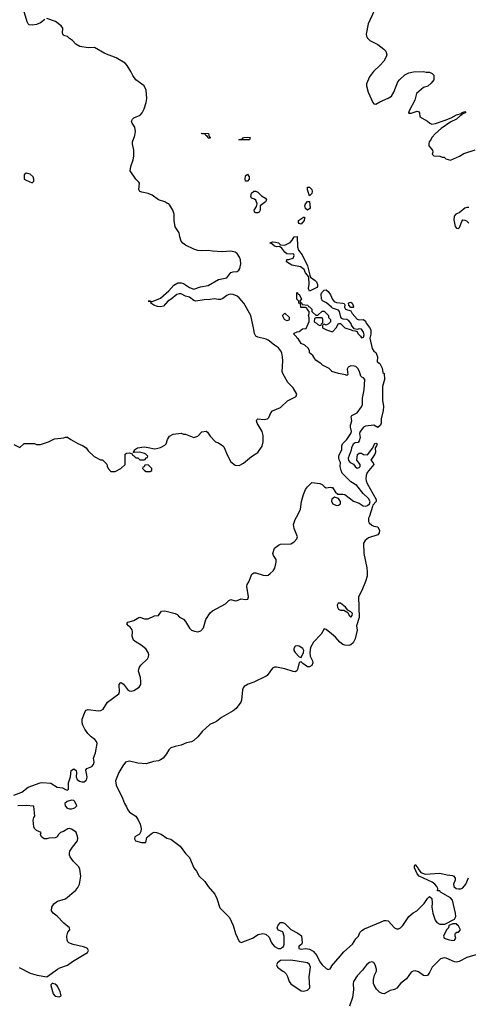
# Model space of a CAD drawing. Header units: inches. Extents: x 2396598 to 2566999, y 262085 to 451979.
# Tile 163 of 256: x 2436988 to 2441324, y 412950 to 422471. Entities that reach past the tile are written whole.
import ezdxf

# ---------------------------------------------------------------- set-up
doc = ezdxf.new("R2010")
doc.units = ezdxf.units.IN
doc.header["$MEASUREMENT"] = 0
for name, color, linetype in [('C4431', 7, 'Continuous'), ('C4432', 7, 'Continuous'), ('C4441', 7, 'Continuous'), ('C4442', 7, 'Continuous')]:
    doc.layers.add(name, color=color, linetype=linetype)

msp = doc.modelspace()

# ---------------------------------------------------------------- linework, layer by layer
at = {"layer": 'C4431', "color": 5}
for points, elevation in [([(2436930, 418362), (2436990, 418334), (2437030, 418372), (2437130, 418371.3), (2437150, 418362), (2437190, 418362), (2437266, 418390), (2437323.1, 418416.9), (2437414, 418426), (2437430, 418434), (2437450, 418434), (2437482, 418410), (2437550, 418371.3), (2437594.4, 418354.4), (2437630, 418331.3), (2437650, 418302), (2437706.4, 418246.4), (2437770, 418214), (2437790, 418214), (2437830, 418174), (2437832.7, 418152.7), (2437842, 418130), (2437870, 418102), (2437910, 418102), (2437966, 418130), (2438006, 418170), (2438006, 418270), (2438020.4, 418279.6), (2438050, 418282), (2438074, 418274), (2438078, 418258), (2438092.7, 418252.7), (2438110, 418234), (2438130, 418234), (2438150, 418214), (2438190, 418214), (2438202, 418218), (2438210, 418234), (2438222, 418238), (2438226, 418250), (2438206, 418270), (2438194.6, 418274.6), (2438150, 418288), (2438086, 418286), (2438098, 418302), (2438098, 418310), (2438126, 418330), (2438190, 418338.8), (2438230, 418334.8), (2438290, 418321), (2438310, 418324.7), (2438350, 418334.8), (2438390, 418356), (2438404, 418370), (2438415.3, 418410), (2438436.4, 418443.6), (2438470, 418462), (2438550, 418472), (2438570, 418462), (2438590, 418462), (2438670, 418432), (2438710, 418444.7), (2438750, 418486), (2438790, 418491.3), (2438802.8, 418482.8), (2438830, 418442), (2438882, 418390), (2438910, 418378), (2438950, 418351.3), (2438959.8, 418339.8), (2438995.9, 418255.9), (2439030, 418196), (2439070, 418162.8), (2439110, 418161), (2439150, 418181), (2439230, 418246), (2439290, 418284.7), (2439332.9, 418347.1), (2439341.2, 418390), (2439341.2, 418450), (2439331.6, 418490), (2439282.9, 418570), (2439276, 418590), (2439279, 418601), (2439289.6, 418610.4), (2439350, 418603), (2439382, 418610), (2439394.8, 418625.2), (2439414, 418670), (2439432.1, 418687.9), (2439510, 418722), (2439576.2, 418783.8), (2439654.8, 418825.2), (2439660.7, 418830), (2439667.6, 418850), (2439630, 418909.5), (2439580.8, 418960.8), (2439531, 419050), (2439525.3, 419070), (2439530.7, 419170), (2439528.2, 419210), (2439520.3, 419250), (2439510, 419273), (2439490, 419297.6), (2439450, 419322.8), (2439390, 419372.5), (2439370, 419382.5), (2439290, 419399.4), (2439270, 419411.1), (2439257.2, 419437.2), (2439249.1, 419490.9), (2439220.4, 419610), (2439153.7, 419730), (2439110, 419780.3), (2439090, 419796.2), (2439050, 419812.4), (2439030, 419815.7), (2439010, 419812.9), (2438990, 419803.5), (2438950, 419773.5), (2438930, 419764.8), (2438910, 419764), (2438870, 419772.5), (2438830, 419764.3), (2438770, 419763.2), (2438690, 419748.1), (2438670, 419755.5), (2438630, 419788.2), (2438590, 419798.5), (2438550, 419818.5), (2438530, 419821.1), (2438507, 419813), (2438451.8, 419768.2), (2438418.3, 419750), (2438378.4, 419701.6), (2438350, 419695.3), (2438318.4, 419698.4), (2438286, 419710), (2438255.3, 419730), (2438258, 419738), (2438248.9, 419748.9), (2438229, 419750), (2438254, 419750), (2438262, 419742), (2438350, 419776.5), (2438428.7, 419850), (2438477.4, 419902.6), (2438515, 419925), (2438550, 419926.6), (2438570, 419920.2), (2438630, 419880.6), (2438670, 419865.2), (2438734.1, 419885.9), (2438810, 419898.7), (2438910, 419957.8), (2438990, 419975.3), (2439010, 420000)], 40), ([(2439791.6, 420000), (2439794, 419990), (2439799.8, 419979.8), (2439842.8, 419950), (2439855.5, 419935.5), (2439867.3, 419910), (2439866, 419890), (2439859.1, 419880.9), (2439790, 419846), (2439778, 419870), (2439785.6, 419914.4), (2439782, 419982), (2439768.3, 420000)], 20), ([(2440000, 419076.3), (2439978.7, 419098.7), (2439915.3, 419130), (2439903.2, 419143.2), (2439850, 419179), (2439839, 419190), (2439822, 419222), (2439788.7, 419250), (2439788, 419270), (2439778, 419290), (2439743.1, 419323.1), (2439710, 419339), (2439681.5, 419381.5), (2439669.4, 419390), (2439663.7, 419403.7), (2439638, 419430), (2439642, 419438), (2439670, 419452), (2439690, 419454), (2439720.4, 419479.6), (2439755.3, 419484.7), (2439787.3, 419552.7), (2439787.3, 419587.3), (2439778, 419610), (2439786, 419630), (2439786, 419650), (2439766, 419670), (2439762, 419682), (2439750, 419686), (2439710, 419686), (2439706, 419690), (2439702, 419722), (2439686, 419730), (2439686, 419750), (2439668, 419768), (2439667.3, 419832.7), (2439674, 419830), (2439678, 419818), (2439690, 419814), (2439712, 419770), (2439694, 419750), (2439698, 419738), (2439712, 419732), (2439718, 419718), (2439774, 419710), (2439778, 419698), (2439790, 419694), (2439810.9, 419670.9), (2439812, 419650), (2439819.6, 419639.6), (2439850, 419612), (2439870, 419612), (2439910, 419652), (2439930, 419651.3), (2439974, 419610), (2439974, 419590), (2439991.6, 419571.6), (2439991.6, 419548.4), (2439971.6, 419528.4), (2439950, 419518), (2439930, 419526), (2439918, 419522), (2439914, 419510), (2439914, 419490), (2439954, 419470), (2440000, 419455.2)], 20), ([(2440000, 419690), (2439952, 419732), (2439913.2, 419753.2), (2439904, 419770), (2439902, 419818), (2439906.6, 419833.4), (2439930, 419854.8), (2439950, 419858.8), (2439970, 419841), (2439991, 419810), (2440000, 419787.2)], 20), ([(2436930, 414971.6), (2437010, 415002), (2437070, 415048.7), (2437187.5, 415092.5), (2437210, 415095.2), (2437290, 415087.9), (2437350, 415048), (2437401.7, 415041.7), (2437430, 415025.3), (2437450, 415020.4), (2437459.6, 415030), (2437458.4, 415090), (2437479.6, 415150), (2437485.1, 415210), (2437510, 415224.9), (2437533.4, 415210), (2437537.1, 415190), (2437533.7, 415150), (2437544.2, 415124.2), (2437567, 415107), (2437590, 415099.7), (2437610, 415101.5), (2437630, 415117.1), (2437638.3, 415130), (2437640.4, 415150), (2437626.3, 415213.7), (2437637.2, 415230), (2437684.5, 415250), (2437701.1, 415270), (2437706.6, 415290), (2437702, 415330), (2437719.7, 415380.3), (2437736, 415470), (2437729.7, 415490), (2437715.1, 415510), (2437677.5, 415537.5), (2437647.2, 415567.2), (2437618.4, 415610), (2437598.5, 415650), (2437593.3, 415670), (2437593.5, 415706.5), (2437620.6, 415779.4), (2437630, 415794), (2437650, 415799.5), (2437750, 415786.5), (2437770.8, 415789.2), (2437796.1, 415803.9), (2437838, 415870), (2437946.7, 415953.3), (2437951.3, 415970), (2437950, 416042), (2437961.6, 416058.4), (2437970, 416062), (2437990, 416044.9), (2438030, 415994.9), (2438050, 415979.5), (2438070, 415978), (2438090, 415983.7), (2438142.2, 416017.8), (2438157.6, 416042.4), (2438160.3, 416070), (2438155.4, 416110), (2438137.3, 416170), (2438139.5, 416190), (2438146.3, 416210), (2438159.8, 416230), (2438222.6, 416290), (2438233.7, 416310), (2438236.4, 416330), (2438231.2, 416350), (2438207.5, 416387.5), (2438162.9, 416422.9), (2438114, 416450), (2438088.7, 416470), (2438075.3, 416510), (2438079.3, 416550), (2438075.1, 416570), (2438056.9, 416596.9), (2438039, 416610), (2438024, 416630), (2438034, 416646), (2438090, 416660.3), (2438138, 416690), (2438150, 416691.7), (2438195.6, 416675.6), (2438230, 416678.4), (2438290, 416704.9), (2438329.4, 416710.6), (2438357.2, 416750), (2438390, 416755.8), (2438490, 416730.1), (2438510, 416718), (2438533.2, 416693.2), (2438570, 416672.4), (2438590, 416651.7), (2438628.1, 416588.1), (2438648.8, 416568.8), (2438676.7, 416556.7), (2438710, 416552.7), (2438738, 416562), (2438763.9, 416590), (2438786.3, 416670), (2438830, 416733.8), (2438850, 416753), (2438977.8, 416822.2), (2439010, 416854), (2439030, 416865.5), (2439070, 416850.3), (2439090, 416853.1), (2439130, 416870.3), (2439170, 416864.4), (2439191.4, 416868.6), (2439198.4, 416890), (2439182.9, 416990), (2439185.1, 417010), (2439204.1, 417035.9), (2439232.7, 417110), (2439250, 417121.6), (2439270, 417122.4), (2439339.6, 417099.6), (2439370, 417095.6), (2439390, 417100.3), (2439410, 417114.3), (2439437.5, 417142.5), (2439452.6, 417167.4), (2439465.3, 417225.3), (2439465.4, 417250), (2439439.7, 417290), (2439433.3, 417310), (2439450, 417361), (2439489, 417390), (2439510, 417398.4), (2439610, 417403.6), (2439639.8, 417420.2), (2439668, 417450), (2439673.6, 417470), (2439639.2, 417550), (2439635.6, 417590), (2439650, 417637.3), (2439677, 417683), (2439701.8, 417738.2), (2439711.5, 417810), (2439730, 417878), (2439750, 417926), (2439770, 417954), (2439810, 417994.8), (2439890, 417986), (2439910, 417976), (2439933.2, 417953.2), (2439950, 417944), (2439989.6, 417950.4), (2440000, 417947.9)], 20), ([(2440000, 416531.8), (2439950, 416574.5), (2439930, 416579), (2439900.3, 416530), (2439827.2, 416452.8), (2439800.2, 416399.8), (2439792.3, 416350), (2439796.5, 416316.5), (2439816.4, 416270), (2439820.4, 416250), (2439810, 416226.6), (2439790, 416212.7), (2439770, 416213.2), (2439723.7, 416243.7), (2439710, 416262), (2439690, 416255.3), (2439673, 416187), (2439665.8, 416174.2), (2439650, 416165.1), (2439630, 416166.9), (2439550, 416193), (2439470, 416209.3), (2439450, 416209.3), (2439430, 416198.4), (2439379.5, 416130), (2439370, 416123.5), (2439250, 416064.1), (2439194.7, 416045.3), (2439158.6, 416021.4), (2439149.3, 416010.7), (2439141.5, 415990), (2439132.1, 415890), (2439125.2, 415870), (2439079.2, 415810), (2439050, 415786.8), (2438937, 415723), (2438890, 415685.4), (2438825.4, 415654.6), (2438751.8, 415588.2), (2438710, 415534.4), (2438670, 415499.5), (2438650, 415488.9), (2438601.1, 415478.9), (2438550, 415454.5), (2438490, 415442.1), (2438450, 415428.5), (2438428.5, 415411.5), (2438405.5, 415370), (2438374.3, 415330), (2438350, 415312.8), (2438330, 415305.2), (2438282.6, 415297.4), (2438210, 415274), (2438130, 415280.5), (2438050, 415300.4), (2438010.3, 415289.7), (2437983.9, 415256.1), (2437945.5, 415190), (2437914, 415110), (2437919.3, 415070), (2437982.6, 414942.6), (2438002, 414890), (2438020.6, 414860.6), (2438031.8, 414830), (2438050, 414806.4), (2438110.1, 414770.1), (2438134, 414734), (2438154, 414690), (2438162.3, 414650), (2438159.5, 414620.5), (2438144.7, 414595.3), (2438102.4, 414570), (2438097.1, 414550), (2438108.2, 414530), (2438164.7, 414515.3), (2438206, 414514), (2438218, 414562), (2438238, 414582), (2438272.1, 414607.9), (2438287.5, 414612.5), (2438309.6, 414610.4), (2438355.6, 414595.6), (2438410, 414555.5), (2438450, 414544.9), (2438537.6, 414477.6), (2438590, 414408.2), (2438629, 414369), (2438670, 414270.7), (2438695.9, 414235.9), (2438721.7, 414190), (2438777.2, 414137.2), (2438808.1, 414090), (2438873.3, 414013.3), (2438893.1, 413973.1), (2438923.4, 413883.4), (2439014.8, 413790), (2439050.5, 413710), (2439072.8, 413632.8), (2439110, 413558), (2439130, 413546.8), (2439239, 413590), (2439294, 413626), (2439334.8, 413634.8), (2439367.1, 413627.1), (2439398.8, 413598.8), (2439418.8, 413550), (2439430.8, 413530), (2439450.7, 413510), (2439484.7, 413490), (2439510, 413490.5), (2439538, 413510), (2439545.1, 413530), (2439543.6, 413610), (2439530, 413649.2), (2439485.6, 413665.6), (2439477.2, 413690), (2439486.8, 413713.2), (2439510, 413742), (2439530, 413741), (2439550, 413730.8), (2439610, 413673.4), (2439676.3, 413636.3), (2439711, 413611), (2439716.9, 413543.1), (2439711.1, 413528.9), (2439687.3, 413512.7), (2439686.8, 413490), (2439710, 413483), (2439750, 413488.4), (2439770, 413486.4), (2439790, 413481.6), (2439823.6, 413463.6), (2439860, 413420), (2439890, 413360.4), (2439910, 413332.4), (2439950, 413296), (2439970, 413286.8), (2439990, 413291.3), (2440000, 413311.1)], 20), ([(2436984.1, 413304.1), (2437090.7, 413250), (2437156, 413230), (2437250, 413214), (2437354, 413290), (2437376.9, 413303.1), (2437450, 413327.7), (2437497.1, 413362.9), (2437643, 413450), (2437653.5, 413470), (2437642, 413490), (2437630, 413496.8), (2437605.9, 413505.9), (2437506.3, 413526.3), (2437464.5, 413544.5), (2437454, 413554), (2437445.6, 413570), (2437443.6, 413610), (2437454.5, 413645.5), (2437471.8, 413670), (2437468.7, 413690), (2437414.1, 413734.1), (2437350, 413800.7), (2437313.2, 413830), (2437294, 413854), (2437297.2, 413890), (2437318, 413922), (2437354.5, 413945.5), (2437430, 413970.6), (2437530, 414054), (2437550, 414078.8), (2437567, 414110), (2437579.7, 414190), (2437570, 414255.3), (2437558.7, 414278.7), (2437509, 414330), (2437474.6, 414374.6), (2437468.4, 414391.6), (2437468, 414410), (2437474, 414430), (2437498.4, 414470), (2437545.4, 414530), (2437550, 414558), (2437534.2, 414614.1), (2437490, 414643.7), (2437470, 414649.3), (2437453.7, 414646.3), (2437410, 414619), (2437382, 414610), (2437362, 414590), (2437351.1, 414568.9), (2437330, 414558), (2437270, 414555.3), (2437250, 414548.7), (2437226, 414550), (2437198, 414570), (2437188, 414590), (2437195.3, 414610), (2437150, 414628.7), (2437130, 414648.7), (2437124.1, 414664.1), (2437119.3, 414730), (2437125.6, 414754.4), (2437135.3, 414770), (2437126, 414866), (2437052, 414872), (2436970, 414869.6)], 20)]:
    msp.add_lwpolyline(points, dxfattribs=dict(at, elevation=elevation))
for points, elevation in [([(2439570, 419558), (2439548.7, 419570), (2439528, 419610), (2439550, 419634), (2439592.7, 419592.7), (2439594, 419570), (2439590, 419566)], 20), ([(2439910, 419586), (2439850, 419586), (2439838, 419582), (2439834, 419550), (2439856.9, 419536.9), (2439870, 419522), (2439890, 419514), (2439902, 419518), (2439906, 419530), (2439918, 419542), (2439918, 419570)], 20), ([(2438230, 418166), (2438198, 418162), (2438192.7, 418147.3), (2438178, 418142), (2438174, 418130), (2438194, 418110), (2438210, 418102), (2438250, 418102), (2438266, 418110), (2438266, 418130)], 40), ([(2439670, 416416.4), (2439650, 416411.3), (2439636.4, 416390), (2439637.1, 416370), (2439650.5, 416350), (2439690, 416310.8), (2439710, 416302), (2439732, 416350), (2439734, 416370), (2439723.6, 416390), (2439690, 416413.5)], 20), ([(2437490, 414922.6), (2437448.4, 414911.6), (2437423.8, 414890), (2437428.1, 414868.1), (2437446.6, 414846.6), (2437470, 414839.1), (2437490, 414839.1), (2437510, 414845.5), (2437522, 414850), (2437539, 414870), (2437520.7, 414910), (2437510, 414919.6)], 20), ([(2439610, 413375.6), (2439510, 413371.6), (2439479.1, 413350), (2439470.6, 413330), (2439479.1, 413310), (2439530, 413270.7), (2439544.4, 413264.4), (2439563.9, 413243.9), (2439577.8, 413217.8), (2439593.8, 413170), (2439610, 413147.8), (2439710, 413080.6), (2439730, 413076.6), (2439770, 413087.6), (2439790.6, 413110), (2439785.7, 413214.3), (2439798.4, 413310), (2439790, 413334), (2439770, 413349.7), (2439750, 413354.6)], 20), ([(2437310, 413152.3), (2437302, 413150), (2437290, 413138), (2437288.8, 413130), (2437311, 413050), (2437330, 413028), (2437370, 413022.8), (2437388, 413032), (2437379.3, 413070), (2437357.2, 413117.2), (2437350, 413129), (2437330, 413145.2)], 20)]:
    msp.add_lwpolyline(points, close=True, dxfattribs=dict(at, elevation=elevation))
at = {"layer": 'C4432', "color": 5}
for points, elevation in [([(2437230, 422473.7), (2437190, 422439.1), (2437150, 422423.6), (2437110, 422416), (2437080.9, 422420.9), (2437069.4, 422429.4), (2437061.2, 422450), (2437025.2, 422570)], 40), ([(2439010, 420000), (2439030, 420024.6), (2439050, 420031.9), (2439090, 420036.1), (2439105.7, 420050), (2439114.5, 420065.5), (2439126, 420110), (2439121.6, 420150), (2439114, 420174), (2439090, 420209.7), (2439070, 420223.1), (2439030, 420230.8), (2438946.4, 420226.4), (2438851.2, 420231.2), (2438810, 420238.3), (2438750, 420235.1), (2438710, 420238.9), (2438670, 420251.2), (2438590, 420291.5), (2438566, 420310), (2438549.7, 420330), (2438535.1, 420370), (2438529.3, 420410), (2438490, 420468.7), (2438480.5, 420530), (2438480.7, 420590), (2438468, 420628), (2438438.6, 420678.6), (2438430, 420688.7), (2438410, 420695.3), (2438389.6, 420709.6), (2438329.8, 420729.8), (2438270, 420774.5), (2438230, 420789.4), (2438170, 420801.2), (2438149, 420810), (2438139, 420830), (2438145.2, 420890), (2438140.2, 420900.2), (2438110, 420929.3), (2438057, 421010), (2438060.9, 421050), (2438084.2, 421115.8), (2438091.3, 421150), (2438092, 421210), (2438077.8, 421270), (2438077.3, 421290), (2438102, 421350), (2438108.6, 421390), (2438100.2, 421430), (2438074.5, 421470), (2438069.9, 421490), (2438077, 421510), (2438090, 421520.8), (2438153.1, 421546.8), (2438171, 421569), (2438190.3, 421609.7), (2438211.5, 421670), (2438215.8, 421710), (2438211.7, 421790), (2438191.7, 421830), (2438109.6, 421890), (2438080.5, 421930), (2438062.4, 421970), (2438026.7, 422026.7), (2438007, 422050), (2437920.8, 422100.8), (2437810, 422142.9), (2437710, 422201.2), (2437650, 422199), (2437568, 422210), (2437530, 422235.3), (2437498, 422270), (2437470, 422288), (2437450, 422308), (2437410, 422318), (2437401.5, 422341.5), (2437404.5, 422390), (2437389.5, 422410), (2437333.6, 422453.6), (2437250, 422481.7)], 40), ([(2439768.3, 420000), (2439750, 420024), (2439735.9, 420055.9), (2439700.7, 420080.7), (2439618, 420098), (2439566, 420130), (2439570, 420152), (2439590, 420152), (2439630, 420164.7), (2439642, 420190), (2439639, 420199), (2439630, 420208), (2439610, 420202), (2439570, 420208), (2439550, 420222), (2439520.4, 420260.4), (2439498, 420278), (2439470, 420275.3), (2439450, 420282), (2439424, 420304), (2439408, 420310), (2439410, 420314), (2439430, 420322), (2439459.8, 420319.8), (2439490, 420311.3), (2439510, 420292), (2439550, 420291), (2439602.7, 420317.3), (2439622.7, 420337.3), (2439641.2, 420370), (2439670, 420374.9), (2439674.2, 420274.2), (2439681.6, 420241.6), (2439716.7, 420196.7), (2439770, 420090.8), (2439791.6, 420000)], 20)]:
    msp.add_lwpolyline(points, dxfattribs=dict(at, elevation=elevation))
for points, elevation in [([(2438810, 421326), (2438802, 421342), (2438786, 421350), (2438782, 421362), (2438750, 421368), (2438746, 421374), (2438814, 421370), (2438818, 421338), (2438830, 421334), (2438830, 421326)], 20), ([(2439210, 421308), (2439106, 421310), (2439142, 421318), (2439150, 421332), (2439190, 421334), (2439214, 421330)], 20), ([(2437050, 420988), (2437032, 420970), (2437032, 420930), (2437050, 420918), (2437110, 420894), (2437126, 420910), (2437126, 420930), (2437118, 420950), (2437090, 420975.3)], 60), ([(2439170, 420908.7), (2439166.6, 420930), (2439170, 420962), (2439190, 420978), (2439206, 420950), (2439204.7, 420930), (2439190, 420908.7)], 20), ([(2439790, 420766), (2439770, 420826), (2439770, 420852), (2439790, 420852), (2439810.8, 420830), (2439814.8, 420810), (2439810.8, 420790)], 20), ([(2439290, 420602), (2439270, 420604), (2439258, 420610), (2439256.4, 420616.4), (2439255.3, 420630), (2439276.4, 420663.6), (2439282, 420690), (2439270, 420726), (2439256.4, 420736.4), (2439230, 420746), (2439222, 420762), (2439230, 420792), (2439250, 420812), (2439270, 420812), (2439290, 420802), (2439326.4, 420766.4), (2439363.6, 420743.6), (2439372, 420730), (2439364.7, 420710), (2439312, 420670), (2439311.3, 420630), (2439302, 420610)], 20), ([(2439770, 420628), (2439750, 420646), (2439745.2, 420670), (2439749.2, 420690), (2439770, 420712), (2439790, 420714), (2439794, 420650), (2439790, 420642)], 20), ([(2439710, 420494), (2439690, 420499), (2439681.2, 420510), (2439682, 420530), (2439730, 420562), (2439739.6, 420559.6), (2439742, 420550), (2439736, 420530)], 20)]:
    msp.add_lwpolyline(points, close=True, dxfattribs=dict(at, elevation=elevation))
at = {"layer": 'C4441', "color": 5, "elevation": 20}
for points in [[(2440000, 419787.2), (2440006.8, 419770), (2440026.2, 419746.2), (2440050, 419736.3), (2440110.9, 419730.9), (2440124.7, 419724.7), (2440132, 419712), (2440126.8, 419690), (2440138, 419670), (2440190, 419654), (2440202.8, 419630), (2440250, 419576), (2440270, 419567.3), (2440310, 419571.3), (2440330, 419556), (2440336.9, 419536.9), (2440370, 419495.3), (2440380.2, 419470), (2440383, 419430), (2440373.4, 419390), (2440396, 419290), (2440410, 419264.7), (2440431, 419251), (2440444.7, 419210), (2440443.6, 419163.6), (2440470, 419144.7), (2440490, 419102), (2440498, 419058), (2440510.4, 419050), (2440514.9, 418990), (2440495.6, 418924.4), (2440494.6, 418790), (2440502.8, 418730), (2440501, 418690), (2440481, 418610), (2440481, 418570), (2440474.8, 418550), (2440450, 418528), (2440409.1, 418549.1), (2440330, 418540.9), (2440311, 418530), (2440278, 418490), (2440271.3, 418470), (2440278.8, 418430), (2440270, 418398), (2440258, 418382), (2440230, 418378), (2440210, 418366), (2440194.4, 418330), (2440192.5, 418307.5), (2440163.7, 418230), (2440167.1, 418207.1), (2440182, 418190), (2440213.2, 418173.2), (2440230, 418151), (2440250, 418134.8), (2440270, 418141), (2440279, 418150), (2440277.2, 418170), (2440245.2, 418210), (2440254, 418266), (2440270, 418278), (2440290, 418278), (2440310, 418266), (2440350, 418262), (2440402, 418330), (2440418, 418370), (2440430, 418374.8), (2440442, 418370), (2440438, 418350), (2440422, 418330), (2440426.8, 418290), (2440420.7, 418270), (2440382, 418210), (2440405.4, 418185.4), (2440410.4, 418170), (2440347.2, 418092.8), (2440336.7, 418063.3), (2440334.7, 418030), (2440336.9, 418010), (2440347.2, 417987.2), (2440434.3, 417830), (2440433.7, 417810), (2440402.4, 417777.6), (2440396.5, 417763.5), (2440370.3, 417670), (2440359.3, 417650), (2440359.3, 417619.3), (2440365.3, 417605.3), (2440390, 417583), (2440410, 417573), (2440450, 417566), (2440464.9, 417530), (2440463, 417510), (2440450, 417489.7), (2440359.7, 417460.3), (2440326.4, 417433.6), (2440310.3, 417410), (2440313.8, 417310), (2440341.8, 417170), (2440347, 417130), (2440345.7, 417090), (2440330, 417038), (2440294.3, 416950), (2440264, 416890), (2440268.8, 416690), (2440243, 416610), (2440250, 416568), (2440230, 416482), (2440210, 416443.5), (2440190, 416424.8), (2440170, 416419.3), (2440130, 416423.7), (2440112, 416430), (2440083.1, 416450), (2440038.8, 416498.8), (2440000, 416531.8)], [(2440000, 419455.2), (2440010, 419452), (2440048, 419490), (2440070, 419534), (2440090, 419534), (2440130, 419492), (2440192, 419472), (2440203.6, 419463.6), (2440230, 419462), (2440250, 419454), (2440256.9, 419436.9), (2440282, 419410), (2440290, 419394), (2440310, 419402), (2440316.5, 419423.5), (2440312.3, 419450), (2440290, 419477.2), (2440270, 419481.2), (2440250, 419475.3), (2440222, 419482), (2440196, 419516), (2440191.5, 419531.5), (2440170, 419557.2), (2440150, 419572.3), (2440114.6, 419574.6), (2440100.2, 419580.2), (2440092.9, 419592.9), (2440079.3, 419650), (2440070, 419661.2), (2440010, 419681.2), (2440000, 419690)], [(2440000, 417947.9), (2440010, 417945.5), (2440040.7, 417900.7), (2440063.4, 417883.4), (2440110, 417883.8), (2440130, 417879.3), (2440213.2, 417813.2), (2440270, 417794.6), (2440308.1, 417768.1), (2440334.5, 417765.5), (2440350, 417771.5), (2440368.5, 417790), (2440374, 417810), (2440359.9, 417839.9), (2440306.6, 417890), (2440247.2, 417967.2), (2440190, 418002.7), (2440104.9, 418084.9), (2440093.6, 418110), (2440085.2, 418150), (2440088.7, 418190), (2440075.3, 418215.3), (2440073.2, 418233.2), (2440072.7, 418250), (2440079.3, 418270), (2440100.7, 418310), (2440100.9, 418350), (2440106.6, 418370), (2440148.5, 418411.5), (2440189.7, 418470.3), (2440195.1, 418490), (2440184.7, 418530), (2440185.1, 418550), (2440199.3, 418590), (2440193.2, 418630), (2440198, 418642), (2440250, 418667.7), (2440291.9, 418728.1), (2440299.7, 418750), (2440300.7, 418810), (2440316, 418890), (2440324, 418990), (2440310, 419008.7), (2440294, 419014), (2440284.7, 419024.7), (2440272.7, 419070), (2440257.6, 419097.6), (2440235.6, 419115.6), (2440220.7, 419120.7), (2440190, 419122), (2440162.8, 419110), (2440153.4, 419090), (2440158.8, 419041.2), (2440150.9, 419029.1), (2440137.5, 419037.5), (2440070, 419047.8), (2440006, 419070), (2440000, 419076.3)], [(2440000, 413311.1), (2440003, 413317), (2440084.4, 413415.6), (2440122.3, 413457.7), (2440202.9, 413530), (2440237.7, 413582.3), (2440262.7, 413610), (2440276.2, 413643.8), (2440295.3, 413664.7), (2440319.5, 413680.5), (2440474.8, 413745.2), (2440510, 413758.8), (2440530, 413761), (2440550, 413756), (2440610, 413688.2), (2440630, 413680.5), (2440650, 413679.1), (2440670, 413687.7), (2440692, 413710), (2440750, 413798.8), (2440790, 413834.8), (2440826, 413854), (2440896.5, 413923.5), (2440930, 413974), (2440950, 413992), (2440971.6, 413971.6), (2440974.8, 413930), (2440970.8, 413890), (2440980.5, 413830), (2441002.6, 413762.6), (2441020.7, 413740.7), (2441050, 413724.9), (2441095.3, 413724.7), (2441190, 413771.3), (2441202.7, 413797.3), (2441201.1, 413830), (2441170, 413957.6), (2441150, 413979.1), (2441055.3, 414035.3), (2441050, 414046), (2441027.3, 414047.3), (2441028, 414070), (2441019, 414090), (2441001.2, 414110), (2440973.2, 414130), (2440849.3, 414190), (2440829.5, 414210), (2440804.5, 414270), (2440802.7, 414290), (2440810, 414301), (2440823, 414283), (2440830, 414280.7), (2440839.3, 414259.3), (2440864.4, 414224.4), (2440906.6, 414206.6), (2441050, 414217.4), (2441120.5, 414200.5), (2441170, 414196), (2441184, 414190), (2441197.6, 414170), (2441197.6, 414150), (2441181.3, 414110), (2441183.1, 414090), (2441207.7, 414070), (2441230, 414065.8), (2441250, 414067.1), (2441270, 414076.5), (2441300.5, 414110), (2441326, 414174)], [(2441410, 413431.9), (2441310, 413403.2), (2441236.7, 413363.3), (2441210, 413357.5), (2441190, 413360.4), (2441110, 413395.9), (2441090, 413398.2), (2441056.4, 413390), (2440974, 413310), (2440950, 413258), (2440930, 413228.7), (2440910, 413224), (2440890, 413229.2), (2440843.2, 413263.2), (2440810, 413273.3), (2440790, 413271.5), (2440770, 413259.6), (2440725.5, 413194.5), (2440670, 413149.7), (2440634.3, 413105.7), (2440610, 413092.4), (2440570, 413081.6), (2440510, 413052.2), (2440490, 413052.5), (2440466.2, 413066.2), (2440437.4, 413097.4), (2440413.9, 413133.9), (2440407, 413150), (2440406.2, 413190), (2440416.8, 413230), (2440436.5, 413270), (2440437.3, 413290), (2440423.5, 413330), (2440410, 413352.4), (2440390, 413360.8), (2440370, 413354.8), (2440339.1, 413330), (2440300.3, 413279.7), (2440250, 413225.4), (2440215.6, 413170), (2440210.3, 413150), (2440212.7, 413090), (2440205.8, 413014.2), (2440175.5, 412930)]]:
    msp.add_lwpolyline(points, dxfattribs=at)
for points in [[(2440190, 419686), (2440168.9, 419708.9), (2440166, 419730), (2440170, 419734), (2440190, 419738), (2440202, 419730), (2440212, 419708), (2440214, 419690), (2440210, 419686)], [(2440030, 417853.2), (2440005.5, 417834.5), (2440000.7, 417810), (2440016, 417790), (2440050, 417774), (2440070, 417776), (2440088.7, 417790), (2440089, 417810), (2440070, 417839)], [(2440066.8, 416830), (2440054.8, 416810), (2440058.8, 416790), (2440070, 416771.3), (2440090, 416762), (2440119.6, 416759.6), (2440159.8, 416739.8), (2440172, 416710), (2440190, 416692), (2440202, 416710), (2440204, 416730), (2440190, 416744), (2440160.2, 416760.2), (2440138, 416790), (2440090, 416829)], [(2441210, 413728), (2441172.7, 413727.3), (2441134, 413710), (2441132, 413690), (2441112, 413670), (2441084.7, 413610), (2441092, 413590), (2441130, 413574.8), (2441170, 413568), (2441188.9, 413571.1), (2441202, 413590), (2441195.3, 413610), (2441195.3, 413630), (2441201.2, 413638.8), (2441214, 413646), (2441230, 413646.8), (2441249.2, 413670), (2441230, 413709.2), (2441216.5, 413716.5)]]:
    msp.add_lwpolyline(points, close=True, dxfattribs=at)
at = {"layer": 'C4442', "color": 5, "elevation": 40}
for points in [[(2440416.8, 422563.2), (2440356, 422430), (2440336, 422330), (2440341, 422310), (2440350.7, 422290.7), (2440370.7, 422270.7), (2440450, 422231), (2440506.4, 422186.4), (2440525.4, 422165.4), (2440536, 422130), (2440531, 422110), (2440506.8, 422070), (2440471, 422030), (2440406, 421970), (2440370, 421918), (2440341, 421850), (2440338.8, 421830), (2440354.9, 421770), (2440401.1, 421670), (2440410, 421657.1), (2440430, 421652.2), (2440470, 421675.8), (2440550, 421710.5), (2440581.2, 421730), (2440604, 421770), (2440642, 421870), (2440658, 421890), (2440710, 421936), (2440750, 421956), (2440794.6, 421965.4), (2440890, 421970.8), (2440916.4, 421963.6), (2440950, 421962), (2440974, 421950), (2440990, 421934), (2440991.6, 421888.4), (2440963.6, 421856.4), (2440931.1, 421828.9), (2440890, 421815.3), (2440822, 421758), (2440806.4, 421693.6), (2440751, 421590), (2440747.1, 421567.1), (2440772.9, 421567.1), (2440830, 421584.7), (2440842, 421582), (2440851.1, 421571.1), (2440854, 421530), (2440930.9, 421490.9), (2440952, 421470), (2440970, 421461), (2441006.8, 421466.8), (2441101.6, 421498.4), (2441158, 421522), (2441210, 421550.6), (2441258, 421562), (2441258, 421570), (2441290, 421582), (2441298, 421578), (2441298, 421570), (2441262, 421558), (2441262, 421550), (2441241.4, 421538.6), (2441210.3, 421509.7), (2441156.4, 421483.6), (2441060.6, 421419.4), (2441006.8, 421370), (2440971.3, 421330), (2440966, 421314), (2440944.7, 421290), (2440942, 421270), (2440942, 421250), (2440978, 421210), (2440982, 421190), (2440974, 421170), (2440990, 421154), (2441048.4, 421151.6), (2441070, 421142), (2441090, 421142), (2441106.4, 421126.4), (2441150, 421112), (2441238, 421150), (2441282, 421178), (2441390, 421211)], [(2441330, 420655.3), (2441310, 420655.3), (2441290, 420648.7), (2441236, 420604), (2441202, 420590), (2441186, 420570), (2441185.4, 420534.6), (2441196, 420470), (2441210, 420456), (2441230, 420452), (2441239, 420461), (2441260.4, 420519.6), (2441270, 420534), (2441290, 420532), (2441304.7, 420524.7), (2441330, 420502)]]:
    msp.add_lwpolyline(points, dxfattribs=at)

doc.saveas('drawing.dxf')
